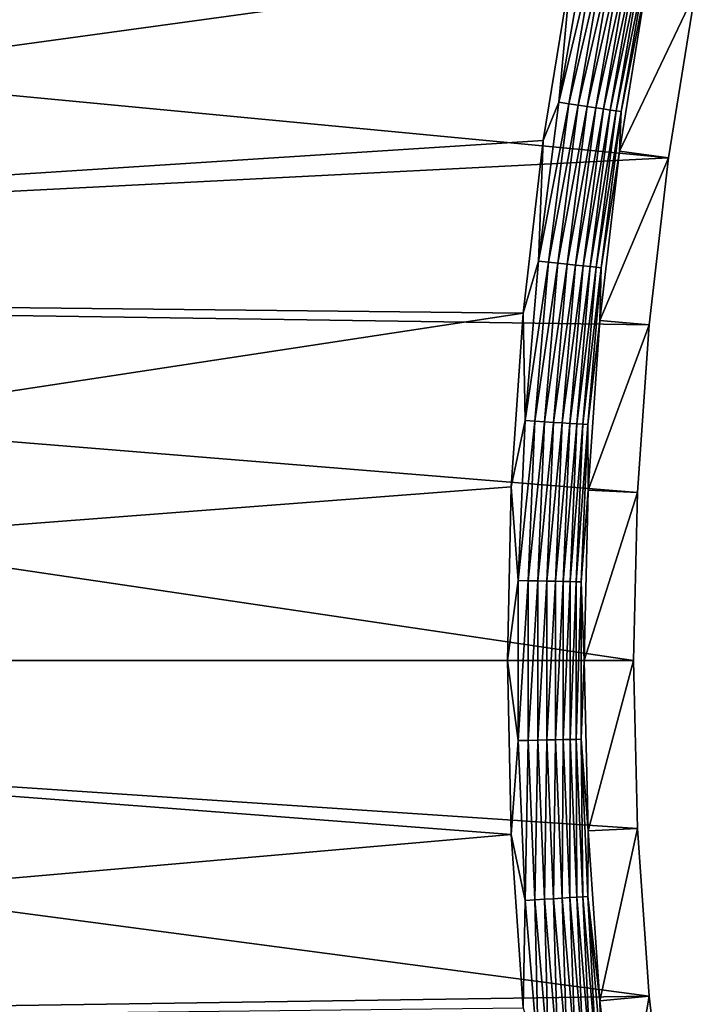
# Model space of a CAD drawing. Extents: x -320 to 320, y -695 to 695.
# Tile 60 of 169: x -215 to -177, y -19 to 36. Entities that reach past the tile are written whole.
import ezdxf

# ---------------------------------------------------------------- set-up
doc = ezdxf.new("R2010")
doc.units = 0
doc.header["$LTSCALE"] = 50.062222
for name, color, linetype in [('1', 7, 'CONTINUOUS'), ('2', 7, 'CONTINUOUS'), ('37', 7, 'CONTINUOUS'), ('85', 7, 'CONTINUOUS')]:
    doc.layers.add(name, color=color, linetype=linetype)

msp = doc.modelspace()

# ---------------------------------------------------------------- linework, layer by layer
at = {"layer": '1', "color": 7, "linetype": 'CONTINUOUS'}
for points in [[(-320.359, 20.65), (-320.189, 41.299), (-178.939, 27.849), (-320.359, 20.65)], [(-178.939, 27.849), (-320.189, 41.299), (-177.445, 37.038), (-178.939, 27.849)], [(-180.008, 18.6), (-320.359, 20.65), (-178.939, 27.849), (-180.008, 18.6)], [(-320.415, 0), (-320.359, 20.65), (-180.865, 0.005), (-320.415, 0)], [(-180.865, 0.005), (-320.359, 20.65), (-180.651, 9.312), (-180.865, 0.005)], [(-180.651, 9.312), (-320.359, 20.65), (-180.008, 18.6), (-180.651, 9.312)], [(-180.651, -9.302), (-320.415, 0), (-180.865, 0.005), (-180.651, -9.302)], [(-320.359, -20.65), (-320.415, 0), (-180.008, -18.59), (-320.359, -20.65)], [(-180.008, -18.59), (-320.415, 0), (-180.651, -9.302), (-180.008, -18.59)], [(-178.939, -27.839), (-320.359, -20.65), (-180.008, -18.59), (-178.939, -27.839)]]:
    msp.add_3dface(points, dxfattribs=at)
at = {"layer": '2', "color": 7, "linetype": 'CONTINUOUS'}
for points in [[(-313.192, 41.223, 11), (-313.361, 20.612, 11), (-184.324, 38.319, 11), (-313.192, 41.223, 11)], [(-184.324, 38.319, 11), (-313.361, 20.612, 11), (-185.87, 28.812, 11), (-184.324, 38.319, 11)], [(-185.87, 28.812, 11), (-313.361, 20.612, 11), (-186.976, 19.244, 11), (-185.87, 28.812, 11)], [(-313.361, 20.612, 11), (-313.418, 0, 11), (-186.976, 19.244, 11), (-313.361, 20.612, 11)], [(-186.976, 19.244, 11), (-313.418, 0, 11), (-187.641, 9.635, 11), (-186.976, 19.244, 11)], [(-187.641, 9.635, 11), (-313.418, 0, 11), (-187.862, 0.005, 11), (-187.641, 9.635, 11)], [(-187.862, 0.005, 11), (-313.418, 0, 11), (-187.641, -9.625, 11), (-187.862, 0.005, 11)], [(-313.418, 0, 11), (-313.361, -20.612, 11), (-187.641, -9.625, 11), (-313.418, 0, 11)], [(-187.641, -9.625, 11), (-313.361, -20.612, 11), (-186.976, -19.234, 11), (-187.641, -9.625, 11)]]:
    msp.add_3dface(points, dxfattribs=at)
at = {"layer": '37', "color": 7, "linetype": 'CONTINUOUS'}
for points in [[(-181.655, 28.226, 7.965), (-177.445, 37.038), (-180.141, 37.54, 7.965), (-181.655, 28.226, 7.965)], [(-178.939, 27.849), (-177.445, 37.038), (-181.655, 28.226, 7.965), (-178.939, 27.849)], [(-182.739, 18.852, 7.965), (-178.939, 27.849), (-181.655, 28.226, 7.965), (-182.739, 18.852, 7.965)], [(-180.008, 18.6), (-178.939, 27.849), (-182.739, 18.852, 7.965), (-180.008, 18.6)], [(-183.39, 9.439, 7.965), (-180.008, 18.6), (-182.739, 18.852, 7.965), (-183.39, 9.439, 7.965)], [(-180.651, 9.312), (-180.008, 18.6), (-183.39, 9.439, 7.965), (-180.651, 9.312)], [(-183.608, 0.005, 7.965), (-180.651, 9.312), (-183.39, 9.439, 7.965), (-183.608, 0.005, 7.965)], [(-180.865, 0.005), (-180.651, 9.312), (-183.608, 0.005, 7.965), (-180.865, 0.005)], [(-183.39, -9.429, 7.965), (-180.865, 0.005), (-183.608, 0.005, 7.965), (-183.39, -9.429, 7.965)], [(-180.651, -9.302), (-180.865, 0.005), (-183.39, -9.429, 7.965), (-180.651, -9.302)], [(-182.739, -18.842, 7.965), (-180.651, -9.302), (-183.39, -9.429, 7.965), (-182.739, -18.842, 7.965)], [(-180.008, -18.59), (-180.651, -9.302), (-182.739, -18.842, 7.965), (-180.008, -18.59)], [(-181.655, -28.216, 7.965), (-180.008, -18.59), (-182.739, -18.842, 7.965), (-181.655, -28.216, 7.965)], [(-178.939, -27.839), (-180.008, -18.59), (-181.655, -28.216, 7.965), (-178.939, -27.839)]]:
    msp.add_3dface(points, dxfattribs=at)
at = {"layer": '85', "color": 7, "linetype": 'CONTINUOUS'}
for points in [[(-183.501, 39.67, 10.965), (-184.324, 38.319, 11), (-185.002, 30.93, 10.965), (-183.501, 39.67, 10.965)], [(-183.501, 39.67, 10.965), (-185.002, 30.93, 10.965), (-182.963, 39.565, 10.862), (-183.501, 39.67, 10.965)], [(-182.963, 39.565, 10.862), (-185.002, 30.93, 10.965), (-184.46, 30.849, 10.862), (-182.963, 39.565, 10.862)], [(-182.963, 39.565, 10.862), (-184.46, 30.849, 10.862), (-182.442, 39.464, 10.692), (-182.963, 39.565, 10.862)], [(-182.442, 39.464, 10.692), (-184.46, 30.849, 10.862), (-183.934, 30.77, 10.692), (-182.442, 39.464, 10.692)], [(-182.442, 39.464, 10.692), (-183.934, 30.77, 10.692), (-181.945, 39.368, 10.458), (-182.442, 39.464, 10.692)], [(-181.945, 39.368, 10.458), (-183.934, 30.77, 10.692), (-183.434, 30.695, 10.458), (-181.945, 39.368, 10.458)], [(-181.945, 39.368, 10.458), (-183.434, 30.695, 10.458), (-181.48, 39.278, 10.162), (-181.945, 39.368, 10.458)], [(-181.48, 39.278, 10.162), (-183.434, 30.695, 10.458), (-182.966, 30.625, 10.162), (-181.48, 39.278, 10.162)], [(-181.48, 39.278, 10.162), (-182.966, 30.625, 10.162), (-181.055, 39.196, 9.811), (-181.48, 39.278, 10.162)], [(-181.055, 39.196, 9.811), (-182.966, 30.625, 10.162), (-182.537, 30.56, 9.811), (-181.055, 39.196, 9.811)], [(-181.055, 39.196, 9.811), (-182.537, 30.56, 9.811), (-180.676, 39.123, 9.408), (-181.055, 39.196, 9.811)], [(-180.676, 39.123, 9.408), (-182.537, 30.56, 9.811), (-182.156, 30.503, 9.408), (-180.676, 39.123, 9.408)], [(-180.676, 39.123, 9.408), (-182.156, 30.503, 9.408), (-180.349, 39.059, 8.961), (-180.676, 39.123, 9.408)], [(-180.349, 39.059, 8.961), (-182.156, 30.503, 9.408), (-181.826, 30.454, 8.961), (-180.349, 39.059, 8.961)], [(-180.349, 39.059, 8.961), (-181.826, 30.454, 8.961), (-180.078, 39.007, 8.476), (-180.349, 39.059, 8.961)], [(-180.078, 39.007, 8.476), (-181.826, 30.454, 8.961), (-181.553, 30.413, 8.476), (-180.078, 39.007, 8.476)], [(-180.141, 37.54, 7.965), (-180.078, 39.007, 8.476), (-181.553, 30.413, 8.476), (-180.141, 37.54, 7.965)], [(-184.324, 38.319, 11), (-185.87, 28.812, 11), (-185.002, 30.93, 10.965), (-184.324, 38.319, 11)], [(-181.655, 28.226, 7.965), (-180.141, 37.54, 7.965), (-181.553, 30.413, 8.476), (-181.655, 28.226, 7.965)], [(-185.002, 30.93, 10.965), (-185.87, 28.812, 11), (-186.129, 22.134, 10.965), (-185.002, 30.93, 10.965)], [(-185.002, 30.93, 10.965), (-186.129, 22.134, 10.965), (-184.46, 30.849, 10.862), (-185.002, 30.93, 10.965)], [(-184.46, 30.849, 10.862), (-186.129, 22.134, 10.965), (-185.584, 22.076, 10.862), (-184.46, 30.849, 10.862)], [(-184.46, 30.849, 10.862), (-185.584, 22.076, 10.862), (-183.934, 30.77, 10.692), (-184.46, 30.849, 10.862)], [(-183.934, 30.77, 10.692), (-185.584, 22.076, 10.862), (-185.056, 22.02, 10.692), (-183.934, 30.77, 10.692)], [(-183.934, 30.77, 10.692), (-185.056, 22.02, 10.692), (-183.434, 30.695, 10.458), (-183.934, 30.77, 10.692)], [(-183.434, 30.695, 10.458), (-185.056, 22.02, 10.692), (-184.553, 21.966, 10.458), (-183.434, 30.695, 10.458)], [(-183.434, 30.695, 10.458), (-184.553, 21.966, 10.458), (-182.966, 30.625, 10.162), (-183.434, 30.695, 10.458)], [(-182.966, 30.625, 10.162), (-184.553, 21.966, 10.458), (-184.082, 21.916, 10.162), (-182.966, 30.625, 10.162)], [(-182.966, 30.625, 10.162), (-184.082, 21.916, 10.162), (-182.537, 30.56, 9.811), (-182.966, 30.625, 10.162)], [(-182.537, 30.56, 9.811), (-184.082, 21.916, 10.162), (-183.652, 21.87, 9.811), (-182.537, 30.56, 9.811)], [(-182.537, 30.56, 9.811), (-183.652, 21.87, 9.811), (-182.156, 30.503, 9.408), (-182.537, 30.56, 9.811)], [(-182.156, 30.503, 9.408), (-183.652, 21.87, 9.811), (-183.268, 21.829, 9.408), (-182.156, 30.503, 9.408)], [(-182.156, 30.503, 9.408), (-183.268, 21.829, 9.408), (-181.826, 30.454, 8.961), (-182.156, 30.503, 9.408)], [(-181.826, 30.454, 8.961), (-183.268, 21.829, 9.408), (-182.936, 21.794, 8.961), (-181.826, 30.454, 8.961)], [(-181.826, 30.454, 8.961), (-182.936, 21.794, 8.961), (-181.553, 30.413, 8.476), (-181.826, 30.454, 8.961)], [(-181.553, 30.413, 8.476), (-182.936, 21.794, 8.961), (-182.662, 21.764, 8.476), (-181.553, 30.413, 8.476)], [(-181.655, 28.226, 7.965), (-181.553, 30.413, 8.476), (-182.662, 21.764, 8.476), (-181.655, 28.226, 7.965)], [(-185.87, 28.812, 11), (-186.976, 19.244, 11), (-186.129, 22.134, 10.965), (-185.87, 28.812, 11)], [(-182.739, 18.852, 7.965), (-181.655, 28.226, 7.965), (-182.662, 21.764, 8.476), (-182.739, 18.852, 7.965)], [(-186.129, 22.134, 10.965), (-186.976, 19.244, 11), (-186.882, 13.298, 10.965), (-186.129, 22.134, 10.965)], [(-186.129, 22.134, 10.965), (-186.882, 13.298, 10.965), (-185.584, 22.076, 10.862), (-186.129, 22.134, 10.965)], [(-185.584, 22.076, 10.862), (-186.882, 13.298, 10.965), (-186.335, 13.264, 10.862), (-185.584, 22.076, 10.862)], [(-185.584, 22.076, 10.862), (-186.335, 13.264, 10.862), (-185.056, 22.02, 10.692), (-185.584, 22.076, 10.862)], [(-185.056, 22.02, 10.692), (-186.335, 13.264, 10.862), (-185.805, 13.23, 10.692), (-185.056, 22.02, 10.692)], [(-185.056, 22.02, 10.692), (-185.805, 13.23, 10.692), (-184.553, 21.966, 10.458), (-185.056, 22.02, 10.692)], [(-184.553, 21.966, 10.458), (-185.805, 13.23, 10.692), (-185.3, 13.197, 10.458), (-184.553, 21.966, 10.458)], [(-184.553, 21.966, 10.458), (-185.3, 13.197, 10.458), (-184.082, 21.916, 10.162), (-184.553, 21.966, 10.458)], [(-184.082, 21.916, 10.162), (-185.3, 13.197, 10.458), (-184.828, 13.167, 10.162), (-184.082, 21.916, 10.162)], [(-184.082, 21.916, 10.162), (-184.828, 13.167, 10.162), (-183.652, 21.87, 9.811), (-184.082, 21.916, 10.162)], [(-183.652, 21.87, 9.811), (-184.828, 13.167, 10.162), (-184.396, 13.14, 9.811), (-183.652, 21.87, 9.811)], [(-183.652, 21.87, 9.811), (-184.396, 13.14, 9.811), (-183.268, 21.829, 9.408), (-183.652, 21.87, 9.811)], [(-183.268, 21.829, 9.408), (-184.396, 13.14, 9.811), (-184.01, 13.115, 9.408), (-183.268, 21.829, 9.408)], [(-183.268, 21.829, 9.408), (-184.01, 13.115, 9.408), (-182.936, 21.794, 8.961), (-183.268, 21.829, 9.408)], [(-182.936, 21.794, 8.961), (-184.01, 13.115, 9.408), (-183.677, 13.094, 8.961), (-182.936, 21.794, 8.961)], [(-182.936, 21.794, 8.961), (-183.677, 13.094, 8.961), (-182.662, 21.764, 8.476), (-182.936, 21.794, 8.961)], [(-182.662, 21.764, 8.476), (-183.677, 13.094, 8.961), (-183.403, 13.076, 8.476), (-182.662, 21.764, 8.476)], [(-182.739, 18.852, 7.965), (-182.662, 21.764, 8.476), (-183.403, 13.076, 8.476), (-182.739, 18.852, 7.965)], [(-186.976, 19.244, 11), (-187.641, 9.635, 11), (-186.882, 13.298, 10.965), (-186.976, 19.244, 11)], [(-183.39, 9.439, 7.965), (-182.739, 18.852, 7.965), (-183.403, 13.076, 8.476), (-183.39, 9.439, 7.965)], [(-186.882, 13.298, 10.965), (-187.641, 9.635, 11), (-187.259, 4.439, 10.965), (-186.882, 13.298, 10.965)], [(-186.882, 13.298, 10.965), (-187.259, 4.439, 10.965), (-186.335, 13.264, 10.862), (-186.882, 13.298, 10.965)], [(-186.335, 13.264, 10.862), (-187.259, 4.439, 10.965), (-186.711, 4.427, 10.862), (-186.335, 13.264, 10.862)], [(-186.335, 13.264, 10.862), (-186.711, 4.427, 10.862), (-185.805, 13.23, 10.692), (-186.335, 13.264, 10.862)], [(-185.805, 13.23, 10.692), (-186.711, 4.427, 10.862), (-186.18, 4.416, 10.692), (-185.805, 13.23, 10.692)], [(-185.805, 13.23, 10.692), (-186.18, 4.416, 10.692), (-185.3, 13.197, 10.458), (-185.805, 13.23, 10.692)], [(-185.3, 13.197, 10.458), (-186.18, 4.416, 10.692), (-185.674, 4.405, 10.458), (-185.3, 13.197, 10.458)], [(-185.3, 13.197, 10.458), (-185.674, 4.405, 10.458), (-184.828, 13.167, 10.162), (-185.3, 13.197, 10.458)], [(-184.828, 13.167, 10.162), (-185.674, 4.405, 10.458), (-185.201, 4.395, 10.162), (-184.828, 13.167, 10.162)], [(-184.828, 13.167, 10.162), (-185.201, 4.395, 10.162), (-184.396, 13.14, 9.811), (-184.828, 13.167, 10.162)], [(-184.396, 13.14, 9.811), (-185.201, 4.395, 10.162), (-184.768, 4.386, 9.811), (-184.396, 13.14, 9.811)], [(-184.396, 13.14, 9.811), (-184.768, 4.386, 9.811), (-184.01, 13.115, 9.408), (-184.396, 13.14, 9.811)], [(-184.01, 13.115, 9.408), (-184.768, 4.386, 9.811), (-184.382, 4.378, 9.408), (-184.01, 13.115, 9.408)], [(-184.01, 13.115, 9.408), (-184.382, 4.378, 9.408), (-183.677, 13.094, 8.961), (-184.01, 13.115, 9.408)], [(-183.677, 13.094, 8.961), (-184.382, 4.378, 9.408), (-184.048, 4.371, 8.961), (-183.677, 13.094, 8.961)], [(-183.677, 13.094, 8.961), (-184.048, 4.371, 8.961), (-183.403, 13.076, 8.476), (-183.677, 13.094, 8.961)], [(-183.403, 13.076, 8.476), (-184.048, 4.371, 8.961), (-183.773, 4.365, 8.476), (-183.403, 13.076, 8.476)], [(-183.39, 9.439, 7.965), (-183.403, 13.076, 8.476), (-183.773, 4.365, 8.476), (-183.39, 9.439, 7.965)], [(-187.641, 9.635, 11), (-187.862, 0.005, 11), (-187.259, 4.439, 10.965), (-187.641, 9.635, 11)], [(-183.608, 0.005, 7.965), (-183.39, 9.439, 7.965), (-183.773, 4.365, 8.476), (-183.608, 0.005, 7.965)], [(-187.259, 4.439, 10.965), (-187.862, 0.005, 11), (-187.259, -4.429, 10.965), (-187.259, 4.439, 10.965)], [(-187.259, 4.439, 10.965), (-187.259, -4.429, 10.965), (-186.711, 4.427, 10.862), (-187.259, 4.439, 10.965)], [(-186.711, 4.427, 10.862), (-187.259, -4.429, 10.965), (-186.711, -4.417, 10.862), (-186.711, 4.427, 10.862)], [(-186.711, 4.427, 10.862), (-186.711, -4.417, 10.862), (-186.18, 4.416, 10.692), (-186.711, 4.427, 10.862)], [(-186.18, 4.416, 10.692), (-186.711, -4.417, 10.862), (-186.18, -4.406, 10.692), (-186.18, 4.416, 10.692)], [(-186.18, 4.416, 10.692), (-186.18, -4.406, 10.692), (-185.674, 4.405, 10.458), (-186.18, 4.416, 10.692)], [(-185.674, 4.405, 10.458), (-186.18, -4.406, 10.692), (-185.674, -4.395, 10.458), (-185.674, 4.405, 10.458)], [(-185.674, 4.405, 10.458), (-185.674, -4.395, 10.458), (-185.201, 4.395, 10.162), (-185.674, 4.405, 10.458)], [(-185.201, 4.395, 10.162), (-185.674, -4.395, 10.458), (-185.201, -4.385, 10.162), (-185.201, 4.395, 10.162)], [(-185.201, 4.395, 10.162), (-185.201, -4.385, 10.162), (-184.768, 4.386, 9.811), (-185.201, 4.395, 10.162)], [(-184.768, 4.386, 9.811), (-185.201, -4.385, 10.162), (-184.768, -4.376, 9.811), (-184.768, 4.386, 9.811)], [(-184.768, 4.386, 9.811), (-184.768, -4.376, 9.811), (-184.382, 4.378, 9.408), (-184.768, 4.386, 9.811)], [(-184.382, 4.378, 9.408), (-184.768, -4.376, 9.811), (-184.382, -4.368, 9.408), (-184.382, 4.378, 9.408)], [(-184.382, 4.378, 9.408), (-184.382, -4.368, 9.408), (-184.048, 4.371, 8.961), (-184.382, 4.378, 9.408)], [(-184.048, 4.371, 8.961), (-184.382, -4.368, 9.408), (-184.048, -4.361, 8.961), (-184.048, 4.371, 8.961)], [(-184.048, 4.371, 8.961), (-184.048, -4.361, 8.961), (-183.773, 4.365, 8.476), (-184.048, 4.371, 8.961)], [(-183.773, 4.365, 8.476), (-184.048, -4.361, 8.961), (-183.773, -4.355, 8.476), (-183.773, 4.365, 8.476)], [(-183.608, 0.005, 7.965), (-183.773, 4.365, 8.476), (-183.773, -4.355, 8.476), (-183.608, 0.005, 7.965)], [(-187.862, 0.005, 11), (-187.641, -9.625, 11), (-187.259, -4.429, 10.965), (-187.862, 0.005, 11)], [(-183.39, -9.429, 7.965), (-183.608, 0.005, 7.965), (-183.773, -4.355, 8.476), (-183.39, -9.429, 7.965)], [(-184.382, -4.368, 9.408), (-184.01, -13.105, 9.408), (-184.048, -4.361, 8.961), (-184.382, -4.368, 9.408)], [(-184.048, -4.361, 8.961), (-183.677, -13.084, 8.961), (-183.773, -4.355, 8.476), (-184.048, -4.361, 8.961)], [(-184.048, -4.361, 8.961), (-184.01, -13.105, 9.408), (-183.677, -13.084, 8.961), (-184.048, -4.361, 8.961)], [(-183.39, -9.429, 7.965), (-183.773, -4.355, 8.476), (-183.403, -13.066, 8.476), (-183.39, -9.429, 7.965)], [(-183.773, -4.355, 8.476), (-183.677, -13.084, 8.961), (-183.403, -13.066, 8.476), (-183.773, -4.355, 8.476)], [(-187.259, -4.429, 10.965), (-187.641, -9.625, 11), (-186.882, -13.288, 10.965), (-187.259, -4.429, 10.965)], [(-187.259, -4.429, 10.965), (-186.882, -13.288, 10.965), (-186.711, -4.417, 10.862), (-187.259, -4.429, 10.965)], [(-186.711, -4.417, 10.862), (-186.882, -13.288, 10.965), (-186.335, -13.254, 10.862), (-186.711, -4.417, 10.862)], [(-186.711, -4.417, 10.862), (-186.335, -13.254, 10.862), (-186.18, -4.406, 10.692), (-186.711, -4.417, 10.862)], [(-186.18, -4.406, 10.692), (-186.335, -13.254, 10.862), (-185.805, -13.22, 10.692), (-186.18, -4.406, 10.692)], [(-186.18, -4.406, 10.692), (-185.805, -13.22, 10.692), (-185.674, -4.395, 10.458), (-186.18, -4.406, 10.692)], [(-185.674, -4.395, 10.458), (-185.805, -13.22, 10.692), (-185.3, -13.187, 10.458), (-185.674, -4.395, 10.458)], [(-185.674, -4.395, 10.458), (-185.3, -13.187, 10.458), (-185.201, -4.385, 10.162), (-185.674, -4.395, 10.458)], [(-185.201, -4.385, 10.162), (-185.3, -13.187, 10.458), (-184.828, -13.157, 10.162), (-185.201, -4.385, 10.162)], [(-185.201, -4.385, 10.162), (-184.828, -13.157, 10.162), (-184.768, -4.376, 9.811), (-185.201, -4.385, 10.162)], [(-184.768, -4.376, 9.811), (-184.828, -13.157, 10.162), (-184.396, -13.13, 9.811), (-184.768, -4.376, 9.811)], [(-184.768, -4.376, 9.811), (-184.396, -13.13, 9.811), (-184.382, -4.368, 9.408), (-184.768, -4.376, 9.811)], [(-184.382, -4.368, 9.408), (-184.396, -13.13, 9.811), (-184.01, -13.105, 9.408), (-184.382, -4.368, 9.408)], [(-187.641, -9.625, 11), (-186.976, -19.234, 11), (-186.882, -13.288, 10.965), (-187.641, -9.625, 11)], [(-182.739, -18.842, 7.965), (-183.39, -9.429, 7.965), (-183.403, -13.066, 8.476), (-182.739, -18.842, 7.965)], [(-184.01, -13.105, 9.408), (-183.268, -21.819, 9.408), (-183.677, -13.084, 8.961), (-184.01, -13.105, 9.408)], [(-183.677, -13.084, 8.961), (-182.936, -21.784, 8.961), (-183.403, -13.066, 8.476), (-183.677, -13.084, 8.961)], [(-183.677, -13.084, 8.961), (-183.268, -21.819, 9.408), (-182.936, -21.784, 8.961), (-183.677, -13.084, 8.961)], [(-182.739, -18.842, 7.965), (-183.403, -13.066, 8.476), (-182.662, -21.754, 8.476), (-182.739, -18.842, 7.965)], [(-183.403, -13.066, 8.476), (-182.936, -21.784, 8.961), (-182.662, -21.754, 8.476), (-183.403, -13.066, 8.476)], [(-186.882, -13.288, 10.965), (-186.976, -19.234, 11), (-186.129, -22.124, 10.965), (-186.882, -13.288, 10.965)], [(-186.882, -13.288, 10.965), (-186.129, -22.124, 10.965), (-186.335, -13.254, 10.862), (-186.882, -13.288, 10.965)], [(-186.335, -13.254, 10.862), (-185.584, -22.066, 10.862), (-185.805, -13.22, 10.692), (-186.335, -13.254, 10.862)], [(-186.335, -13.254, 10.862), (-186.129, -22.124, 10.965), (-185.584, -22.066, 10.862), (-186.335, -13.254, 10.862)], [(-185.805, -13.22, 10.692), (-185.056, -22.01, 10.692), (-185.3, -13.187, 10.458), (-185.805, -13.22, 10.692)], [(-185.805, -13.22, 10.692), (-185.584, -22.066, 10.862), (-185.056, -22.01, 10.692), (-185.805, -13.22, 10.692)], [(-185.3, -13.187, 10.458), (-184.553, -21.956, 10.458), (-184.828, -13.157, 10.162), (-185.3, -13.187, 10.458)], [(-185.3, -13.187, 10.458), (-185.056, -22.01, 10.692), (-184.553, -21.956, 10.458), (-185.3, -13.187, 10.458)], [(-184.828, -13.157, 10.162), (-184.082, -21.906, 10.162), (-184.396, -13.13, 9.811), (-184.828, -13.157, 10.162)], [(-184.828, -13.157, 10.162), (-184.553, -21.956, 10.458), (-184.082, -21.906, 10.162), (-184.828, -13.157, 10.162)], [(-184.396, -13.13, 9.811), (-183.652, -21.86, 9.811), (-184.01, -13.105, 9.408), (-184.396, -13.13, 9.811)], [(-184.396, -13.13, 9.811), (-184.082, -21.906, 10.162), (-183.652, -21.86, 9.811), (-184.396, -13.13, 9.811)], [(-184.01, -13.105, 9.408), (-183.652, -21.86, 9.811), (-183.268, -21.819, 9.408), (-184.01, -13.105, 9.408)], [(-181.655, -28.216, 7.965), (-182.739, -18.842, 7.965), (-182.662, -21.754, 8.476), (-181.655, -28.216, 7.965)]]:
    msp.add_3dface(points, dxfattribs=at)

doc.saveas('drawing.dxf')
